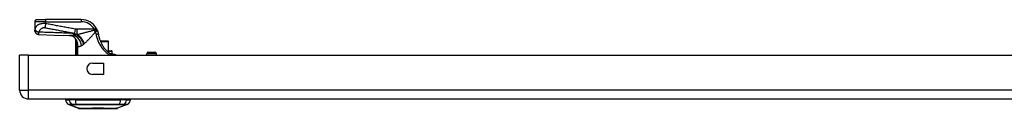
# Model space of a CAD drawing. Header units: inches. Extents: x 5 to 143, y 9 to 75.
# Tile 1 of 84: x 4.72 to 22.63, y 9.03 to 10.65. Entities that reach past the tile are written whole.
import ezdxf

# ---------------------------------------------------------------- set-up
doc = ezdxf.new("R2010")
doc.units = ezdxf.units.IN
doc.header["$MEASUREMENT"] = 0
doc.layers.add('Visible Edges(ANSI)', color=7, linetype='Continuous', lineweight=25)
doc.layers.add('Visible Tangent Edges(ANSI)', color=7, linetype='Continuous', lineweight=25)

msp = doc.modelspace()

# ---------------------------------------------------------------- linework, layer by layer
at = {"layer": 'Visible Edges(ANSI)'}
for p, q in [((4.995, 10.607), (4.995, 10.455)), ((5.034, 10.647), (5.192, 10.647)), ((5.841, 10.647), (5.192, 10.647)), ((4.995, 10.455), (4.995, 10.454)), ((5.737, 10.29), (5.737, 10.002)), ((5.755, 10.267), (5.755, 10.267)), ((6.327, 10.257), (6.187, 10.257)), ((6.327, 10.257), (6.329, 10.257)), ((6.337, 10.08), (6.337, 10.249)), ((6.304, 10.08), (6.389, 10.08)), ((6.4, 10.032), (6.4, 10.068)), ((7.064, 10.057), (7.179, 10.057)), ((4.72, 9.363), (4.72, 10.002)), ((4.881, 10.002), (4.72, 10.002)), ((4.881, 10.002), (34.477, 10.002)), ((6.045, 9.853), (6.248, 9.853)), ((6.248, 9.853), (6.248, 9.65)), ((6.415, 10.021), (6.384, 10.021)), ((6.418, 10.021), (6.415, 10.021)), ((7.033, 10.002), (7.033, 10.026)), ((7.21, 10.002), (7.21, 10.026)), ((6.248, 9.65), (6.045, 9.65)), ((4.881, 9.202), (34.477, 9.202)), ((5.554, 9.186), (5.622, 9.186)), ((5.733, 9.186), (5.622, 9.186)), ((5.733, 9.186), (6.556, 9.186)), ((6.667, 9.186), (6.556, 9.186)), ((6.667, 9.186), (6.735, 9.186)), ((5.788, 9.032), (5.614, 9.099)), ((6.675, 9.099), (6.501, 9.032))]:
    msp.add_line(p, q, dxfattribs=at)
at = {"layer": 'Visible Edges(ANSI)', "flags": 128}
for points in [[(5.072, 10.375), (5.057, 10.377), (5.042, 10.381), (5.029, 10.389), (5.017, 10.399), (5.008, 10.411), (5.001, 10.424), (4.996, 10.439), (4.995, 10.454)], [(6.127, 10.463), (6.126, 10.464), (6.126, 10.466), (6.125, 10.467), (6.125, 10.468), (6.124, 10.469), (6.124, 10.47), (6.123, 10.472), (6.122, 10.473), (6.122, 10.474), (6.121, 10.475), (6.121, 10.477), (6.12, 10.478), (6.119, 10.479), (6.119, 10.48), (6.118, 10.481), (6.117, 10.483), (6.117, 10.484), (6.116, 10.485), (6.115, 10.486), (6.115, 10.487), (6.114, 10.489), (6.113, 10.49), (6.113, 10.491), (6.112, 10.492)], [(6.127, 10.463), (6.128, 10.46), (6.13, 10.457), (6.131, 10.454), (6.133, 10.45), (6.134, 10.447), (6.135, 10.444), (6.136, 10.44), (6.138, 10.437), (6.139, 10.434), (6.14, 10.43), (6.141, 10.427), (6.142, 10.423), (6.143, 10.42), (6.144, 10.417), (6.145, 10.413), (6.146, 10.41), (6.147, 10.406), (6.148, 10.403), (6.148, 10.399), (6.149, 10.396), (6.15, 10.393), (6.151, 10.389), (6.151, 10.386), (6.152, 10.382)], [(5.072, 10.375), (5.35, 10.366), (5.628, 10.356)], [(5.732, 10.304), (5.721, 10.316), (5.707, 10.328), (5.692, 10.337), (5.676, 10.345), (5.662, 10.35), (5.649, 10.353), (5.637, 10.355), (5.628, 10.356)], [(5.737, 10.29), (5.737, 10.29), (5.737, 10.29), (5.738, 10.29), (5.738, 10.289), (5.738, 10.289), (5.739, 10.289), (5.739, 10.288), (5.739, 10.288), (5.74, 10.287), (5.741, 10.286), (5.741, 10.285), (5.742, 10.284), (5.743, 10.283), (5.744, 10.282), (5.744, 10.281), (5.745, 10.28), (5.746, 10.279), (5.747, 10.277), (5.748, 10.276), (5.75, 10.274), (5.751, 10.273), (5.752, 10.271), (5.753, 10.269), (5.755, 10.267)], [(5.755, 10.267), (5.755, 10.266), (5.756, 10.266), (5.756, 10.266), (5.756, 10.266), (5.756, 10.265), (5.756, 10.265), (5.756, 10.265), (5.757, 10.265), (5.757, 10.264), (5.757, 10.264), (5.757, 10.264), (5.758, 10.263), (5.758, 10.263), (5.758, 10.262), (5.758, 10.262), (5.758, 10.262), (5.759, 10.261), (5.759, 10.261), (5.759, 10.261), (5.759, 10.26), (5.759, 10.26), (5.759, 10.259), (5.76, 10.259), (5.76, 10.259)], [(6.152, 10.382), (6.154, 10.367), (6.157, 10.353), (6.161, 10.338), (6.165, 10.323), (6.169, 10.309), (6.173, 10.294), (6.178, 10.28), (6.184, 10.266), (6.189, 10.252), (6.195, 10.238), (6.202, 10.225), (6.209, 10.211), (6.216, 10.198), (6.223, 10.185), (6.231, 10.172), (6.239, 10.16), (6.248, 10.147), (6.257, 10.135), (6.266, 10.123), (6.275, 10.112), (6.285, 10.1), (6.295, 10.089), (6.305, 10.079), (6.315, 10.069)], [(6.36, 10.029), (6.358, 10.031), (6.356, 10.032), (6.354, 10.034), (6.352, 10.035), (6.35, 10.037), (6.349, 10.038), (6.347, 10.04), (6.345, 10.042), (6.343, 10.043), (6.341, 10.045), (6.339, 10.046), (6.337, 10.048), (6.335, 10.05), (6.333, 10.051), (6.332, 10.053), (6.33, 10.055), (6.328, 10.056), (6.326, 10.058), (6.324, 10.06), (6.322, 10.062), (6.32, 10.063), (6.318, 10.065), (6.317, 10.067), (6.315, 10.069)], [(6.384, 10.021), (6.384, 10.021), (6.383, 10.021), (6.382, 10.021), (6.381, 10.021), (6.38, 10.021), (6.379, 10.021), (6.379, 10.021), (6.378, 10.021), (6.377, 10.022), (6.375, 10.022), (6.374, 10.022), (6.373, 10.022), (6.372, 10.023), (6.371, 10.023), (6.37, 10.023), (6.369, 10.024), (6.368, 10.024), (6.366, 10.025), (6.365, 10.026), (6.364, 10.026), (6.363, 10.027), (6.362, 10.028), (6.361, 10.028), (6.36, 10.029)], [(6.415, 10.021), (6.426, 10.02), (6.435, 10.019), (6.444, 10.016), (6.451, 10.014), (6.458, 10.011), (6.463, 10.009), (6.468, 10.006), (6.474, 10.002)], [(6.418, 10.021), (6.428, 10.02), (6.437, 10.019), (6.446, 10.016), (6.453, 10.014), (6.46, 10.01), (6.466, 10.007), (6.471, 10.005), (6.475, 10.002)], [(5.789, 9.031), (5.79, 9.031), (5.791, 9.031), (5.793, 9.031), (5.796, 9.031), (5.8, 9.031), (5.805, 9.031), (5.81, 9.031), (5.816, 9.031), (5.823, 9.031), (5.831, 9.031), (5.84, 9.031), (5.849, 9.031), (5.859, 9.031), (5.87, 9.031), (5.881, 9.031), (5.893, 9.031), (5.906, 9.031), (5.919, 9.031), (5.933, 9.031), (5.947, 9.031), (5.962, 9.031), (5.977, 9.031), (5.993, 9.031), (6.009, 9.031), (6.025, 9.031), (6.042, 9.031), (6.058, 9.031), (6.075, 9.031), (6.093, 9.031), (6.11, 9.031), (6.127, 9.031), (6.145, 9.031), (6.162, 9.031), (6.18, 9.031), (6.197, 9.031), (6.214, 9.031), (6.231, 9.031), (6.248, 9.031), (6.265, 9.031), (6.281, 9.031), (6.297, 9.031), (6.312, 9.031), (6.328, 9.031), (6.342, 9.031), (6.357, 9.031), (6.37, 9.031), (6.383, 9.031), (6.396, 9.031), (6.408, 9.031), (6.419, 9.031), (6.43, 9.031), (6.44, 9.031), (6.449, 9.031), (6.458, 9.031), (6.466, 9.031), (6.473, 9.031), (6.479, 9.031), (6.484, 9.031), (6.489, 9.031), (6.493, 9.031), (6.496, 9.031), (6.498, 9.031), (6.499, 9.031), (6.5, 9.031)]]:
    msp.add_lwpolyline(points, dxfattribs=at)
at = {"layer": 'Visible Edges(ANSI)'}
for centre, radius, start, end in [((5.034, 10.607), 0.0394, 90, 180), ((5.841, 10.332), 0.315, 30.5805, 90), ((5.564, 10.197), 0.197, 28.1462, 37.2505), ((6.329, 10.249), 0.00787, 0, 90), ((6.389, 10.068), 0.0118, 0, 90), ((6.389, 10.032), 0.0118, 283.2615, 0), ((7.064, 10.026), 0.0315, 90, 180), ((7.179, 10.026), 0.0315, 0, 90), ((6.045, 9.752), 0.102, 90, 270), ((4.881, 9.363), 0.161, 180, 270), ((5.671, 9.202), 0.118, 187.9413, 240.2709), ((5.613, 9.178), 0.0394, 143.1301, 168.463), ((6.618, 9.202), 0.118, 299.7291, 352.0587), ((6.676, 9.178), 0.0394, 11.537, 36.8699), ((5.617, 9.108), 0.00984, 240.2709, 248.7495), ((5.789, 9.036), 0.00492, 248.7495, 269.7912), ((6.5, 9.036), 0.00492, 270.2088, 291.2505), ((6.672, 9.108), 0.00984, 291.2505, 299.7291)]:
    msp.add_arc(centre, radius, start, end, dxfattribs=at)
at = {"layer": 'Visible Tangent Edges(ANSI)'}
for p, q in [((5.192, 10.607), (4.995, 10.607)), ((5.192, 10.647), (5.192, 10.607)), ((5.192, 10.575), (5.192, 10.607)), ((5.192, 10.607), (5.841, 10.607)), ((5.841, 10.647), (5.841, 10.607)), ((5.729, 10.474), (5.715, 10.4)), ((6.078, 10.472), (5.758, 10.472)), ((5.758, 10.472), (5.758, 10.374)), ((6.078, 10.472), (6.112, 10.492)), ((5.75, 10.372), (5.75, 10.369)), ((5.762, 10.372), (5.75, 10.372)), ((5.758, 10.374), (5.768, 10.374)), ((5.767, 10.242), (5.762, 10.24)), ((6.191, 10.249), (6.331, 10.249)), ((6.337, 10.249), (6.331, 10.249)), ((6.331, 10.249), (6.331, 10.08)), ((5.751, 10.189), (5.77, 10.189)), ((5.751, 10.189), (5.751, 10.002)), ((5.77, 10.002), (5.77, 10.189)), ((5.78, 10.167), (5.771, 10.167)), ((5.771, 10.167), (5.771, 10.002)), ((5.78, 10.002), (5.78, 10.167)), ((6.4, 10.068), (6.316, 10.068)), ((6.356, 10.032), (6.4, 10.032)), ((4.881, 9.363), (4.881, 10.002)), ((7.21, 10.026), (7.033, 10.026)), ((4.72, 9.363), (4.881, 9.363)), ((34.477, 9.363), (4.881, 9.363)), ((4.881, 9.202), (4.881, 9.363)), ((5.614, 9.099), (5.788, 9.032)), ((5.679, 9.099), (5.679, 9.099)), ((5.752, 9.099), (5.753, 9.099)), ((6.536, 9.099), (6.537, 9.099)), ((6.61, 9.099), (6.61, 9.099))]:
    msp.add_line(p, q, dxfattribs=at)
at = {"layer": 'Visible Tangent Edges(ANSI)', "flags": 128}
for points in [[(5.192, 10.575), (5.174, 10.576), (5.156, 10.576), (5.139, 10.575), (5.122, 10.573), (5.107, 10.57), (5.094, 10.567), (5.082, 10.564), (5.071, 10.56), (5.061, 10.555), (5.052, 10.551), (5.045, 10.546), (5.038, 10.541), (5.032, 10.535), (5.027, 10.53), (5.022, 10.524), (5.018, 10.519), (5.014, 10.513), (5.011, 10.507), (5.008, 10.501), (5.006, 10.495), (5.003, 10.489), (5.001, 10.483), (5, 10.477), (4.998, 10.471)], [(5.192, 10.575), (5.191, 10.572), (5.191, 10.568), (5.19, 10.565), (5.189, 10.562), (5.189, 10.558), (5.188, 10.555), (5.188, 10.552), (5.187, 10.548), (5.186, 10.545), (5.186, 10.542), (5.185, 10.538), (5.185, 10.535), (5.184, 10.532), (5.183, 10.529), (5.183, 10.526), (5.182, 10.523), (5.182, 10.52), (5.181, 10.517), (5.181, 10.514), (5.18, 10.511), (5.179, 10.508), (5.179, 10.506), (5.178, 10.503), (5.178, 10.5)], [(5.729, 10.474), (5.707, 10.479), (5.684, 10.483), (5.662, 10.487), (5.64, 10.491), (5.617, 10.495), (5.595, 10.5), (5.572, 10.504), (5.55, 10.508), (5.528, 10.512), (5.505, 10.516), (5.483, 10.521), (5.46, 10.525), (5.438, 10.529), (5.416, 10.533), (5.393, 10.537), (5.371, 10.541), (5.349, 10.546), (5.326, 10.55), (5.304, 10.554), (5.281, 10.558), (5.259, 10.562), (5.237, 10.567), (5.214, 10.571), (5.192, 10.575)], [(4.998, 10.471), (4.998, 10.47), (4.998, 10.469), (4.998, 10.468), (4.998, 10.467), (4.997, 10.467), (4.997, 10.466), (4.997, 10.465), (4.997, 10.464), (4.997, 10.464), (4.996, 10.463), (4.996, 10.462), (4.996, 10.462), (4.996, 10.461), (4.996, 10.46), (4.996, 10.46), (4.995, 10.459), (4.995, 10.458), (4.995, 10.458), (4.995, 10.457), (4.995, 10.457), (4.995, 10.456), (4.995, 10.456), (4.995, 10.456), (4.995, 10.455)], [(4.995, 10.455), (4.995, 10.451), (4.995, 10.446), (4.996, 10.442), (4.997, 10.437), (4.999, 10.432), (5, 10.428), (5.002, 10.423), (5.005, 10.418), (5.007, 10.414), (5.01, 10.41), (5.013, 10.405), (5.017, 10.402), (5.021, 10.398), (5.025, 10.394), (5.029, 10.391), (5.033, 10.388), (5.038, 10.386), (5.043, 10.384), (5.047, 10.382), (5.052, 10.38), (5.057, 10.379), (5.062, 10.378), (5.066, 10.377), (5.071, 10.377)], [(4.998, 10.471), (4.999, 10.468), (5, 10.466), (5.001, 10.463), (5.003, 10.461), (5.004, 10.458), (5.006, 10.456), (5.009, 10.453), (5.011, 10.451), (5.014, 10.448), (5.017, 10.445), (5.02, 10.443), (5.023, 10.44), (5.026, 10.438), (5.03, 10.436), (5.034, 10.433), (5.038, 10.431), (5.042, 10.429), (5.046, 10.427), (5.05, 10.425), (5.054, 10.424), (5.058, 10.422), (5.062, 10.421), (5.066, 10.419), (5.07, 10.418)], [(5.07, 10.418), (5.072, 10.423), (5.075, 10.429), (5.077, 10.434), (5.08, 10.439), (5.082, 10.444), (5.085, 10.449), (5.088, 10.453), (5.092, 10.458), (5.095, 10.462), (5.099, 10.467), (5.103, 10.471), (5.107, 10.475), (5.111, 10.479), (5.116, 10.483), (5.12, 10.487), (5.126, 10.49), (5.131, 10.493), (5.137, 10.496), (5.143, 10.498), (5.149, 10.5), (5.156, 10.501), (5.163, 10.502), (5.171, 10.501), (5.178, 10.5)], [(5.698, 10.396), (5.672, 10.397), (5.645, 10.398), (5.619, 10.399), (5.593, 10.4), (5.567, 10.401), (5.541, 10.402), (5.515, 10.403), (5.489, 10.404), (5.462, 10.405), (5.436, 10.406), (5.41, 10.407), (5.384, 10.408), (5.358, 10.409), (5.332, 10.41), (5.306, 10.411), (5.279, 10.412), (5.253, 10.412), (5.227, 10.413), (5.201, 10.414), (5.175, 10.415), (5.149, 10.416), (5.123, 10.417), (5.097, 10.417), (5.07, 10.418)], [(5.071, 10.377), (5.071, 10.377), (5.07, 10.378), (5.07, 10.379), (5.07, 10.38), (5.07, 10.381), (5.07, 10.382), (5.07, 10.384), (5.07, 10.385), (5.07, 10.387), (5.07, 10.388), (5.07, 10.39), (5.07, 10.392), (5.07, 10.394), (5.07, 10.396), (5.07, 10.398), (5.07, 10.4), (5.07, 10.402), (5.07, 10.404), (5.07, 10.406), (5.07, 10.408), (5.07, 10.411), (5.07, 10.413), (5.07, 10.415), (5.07, 10.418)], [(5.178, 10.5), (5.2, 10.496), (5.223, 10.492), (5.245, 10.488), (5.267, 10.484), (5.29, 10.479), (5.312, 10.475), (5.335, 10.471), (5.357, 10.467), (5.379, 10.463), (5.402, 10.459), (5.424, 10.454), (5.447, 10.45), (5.469, 10.446), (5.491, 10.442), (5.514, 10.438), (5.536, 10.433), (5.559, 10.429), (5.581, 10.425), (5.603, 10.421), (5.626, 10.417), (5.648, 10.412), (5.67, 10.408), (5.693, 10.404), (5.715, 10.4)], [(5.75, 10.372), (5.748, 10.372), (5.746, 10.373), (5.743, 10.374), (5.741, 10.375), (5.739, 10.376), (5.736, 10.377), (5.734, 10.378), (5.732, 10.379), (5.73, 10.38), (5.727, 10.381), (5.725, 10.382), (5.723, 10.383), (5.721, 10.384), (5.719, 10.385), (5.717, 10.387), (5.714, 10.388), (5.712, 10.389), (5.71, 10.39), (5.708, 10.391), (5.706, 10.392), (5.704, 10.393), (5.702, 10.394), (5.7, 10.395), (5.698, 10.396)], [(5.715, 10.4), (5.717, 10.398), (5.719, 10.397), (5.721, 10.396), (5.723, 10.394), (5.724, 10.393), (5.726, 10.392), (5.728, 10.39), (5.73, 10.389), (5.732, 10.388), (5.733, 10.387), (5.735, 10.386), (5.737, 10.385), (5.739, 10.384), (5.741, 10.383), (5.742, 10.382), (5.744, 10.381), (5.746, 10.38), (5.748, 10.379), (5.749, 10.378), (5.751, 10.377), (5.753, 10.376), (5.755, 10.376), (5.757, 10.375), (5.758, 10.374)], [(5.758, 10.472), (5.757, 10.472), (5.756, 10.472), (5.755, 10.472), (5.754, 10.472), (5.752, 10.472), (5.751, 10.472), (5.75, 10.472), (5.749, 10.472), (5.747, 10.472), (5.746, 10.472), (5.745, 10.472), (5.744, 10.473), (5.743, 10.473), (5.741, 10.473), (5.74, 10.473), (5.739, 10.473), (5.738, 10.473), (5.737, 10.473), (5.735, 10.473), (5.734, 10.474), (5.733, 10.474), (5.732, 10.474), (5.731, 10.474), (5.729, 10.474)], [(6.073, 10.452), (6.06, 10.449), (6.046, 10.445), (6.033, 10.441), (6.02, 10.438), (6.007, 10.434), (5.993, 10.431), (5.98, 10.427), (5.967, 10.424), (5.954, 10.42), (5.941, 10.417), (5.928, 10.413), (5.915, 10.41), (5.902, 10.406), (5.889, 10.403), (5.877, 10.4), (5.864, 10.397), (5.852, 10.394), (5.839, 10.391), (5.827, 10.388), (5.815, 10.385), (5.803, 10.382), (5.791, 10.379), (5.779, 10.377), (5.768, 10.374)], [(5.895, 10.211), (5.903, 10.218), (5.911, 10.225), (5.919, 10.232), (5.927, 10.239), (5.935, 10.247), (5.943, 10.255), (5.951, 10.263), (5.959, 10.271), (5.968, 10.28), (5.976, 10.288), (5.984, 10.297), (5.993, 10.306), (6.001, 10.315), (6.01, 10.324), (6.019, 10.333), (6.027, 10.343), (6.036, 10.352), (6.045, 10.362), (6.053, 10.371), (6.062, 10.381), (6.071, 10.39), (6.08, 10.4), (6.088, 10.41), (6.097, 10.419)], [(6.084, 10.455), (6.084, 10.455), (6.083, 10.455), (6.083, 10.455), (6.082, 10.454), (6.082, 10.454), (6.081, 10.454), (6.081, 10.454), (6.08, 10.454), (6.08, 10.454), (6.08, 10.454), (6.079, 10.454), (6.079, 10.454), (6.078, 10.454), (6.078, 10.453), (6.077, 10.453), (6.077, 10.453), (6.076, 10.453), (6.076, 10.453), (6.075, 10.453), (6.075, 10.453), (6.074, 10.453), (6.074, 10.453), (6.073, 10.452), (6.073, 10.452)], [(6.078, 10.472), (6.078, 10.471), (6.079, 10.471), (6.079, 10.47), (6.079, 10.469), (6.079, 10.468), (6.08, 10.468), (6.08, 10.467), (6.08, 10.466), (6.081, 10.466), (6.081, 10.465), (6.081, 10.464), (6.081, 10.463), (6.082, 10.463), (6.082, 10.462), (6.082, 10.461), (6.082, 10.461), (6.083, 10.46), (6.083, 10.459), (6.083, 10.458), (6.083, 10.458), (6.084, 10.457), (6.084, 10.456), (6.084, 10.456), (6.084, 10.455)], [(6.127, 10.463), (6.127, 10.464), (6.126, 10.465), (6.125, 10.465), (6.124, 10.465), (6.124, 10.465), (6.122, 10.465), (6.121, 10.465), (6.12, 10.465), (6.118, 10.465), (6.117, 10.465), (6.115, 10.464), (6.113, 10.464), (6.111, 10.463), (6.109, 10.462), (6.107, 10.462), (6.105, 10.461), (6.102, 10.46), (6.1, 10.46), (6.097, 10.459), (6.095, 10.458), (6.092, 10.457), (6.09, 10.456), (6.087, 10.456), (6.084, 10.455)], [(6.097, 10.419), (6.097, 10.42), (6.097, 10.42), (6.097, 10.42), (6.097, 10.42), (6.097, 10.42), (6.097, 10.42), (6.098, 10.421), (6.098, 10.421), (6.098, 10.421), (6.098, 10.421), (6.098, 10.421), (6.098, 10.421), (6.098, 10.421), (6.098, 10.422), (6.098, 10.422), (6.098, 10.422), (6.098, 10.422), (6.098, 10.422), (6.098, 10.422), (6.098, 10.422), (6.098, 10.422), (6.098, 10.422), (6.098, 10.422), (6.099, 10.422)], [(6.097, 10.419), (6.098, 10.418), (6.099, 10.416), (6.099, 10.414), (6.1, 10.412), (6.1, 10.411), (6.101, 10.409), (6.102, 10.407), (6.102, 10.405), (6.103, 10.403), (6.103, 10.402), (6.104, 10.4), (6.104, 10.398), (6.105, 10.396), (6.105, 10.394), (6.106, 10.392), (6.106, 10.391), (6.107, 10.389), (6.107, 10.387), (6.107, 10.385), (6.108, 10.383), (6.108, 10.381), (6.109, 10.38), (6.109, 10.378), (6.109, 10.376)], [(6.099, 10.422), (6.101, 10.424), (6.103, 10.426), (6.105, 10.428), (6.107, 10.43), (6.109, 10.432), (6.111, 10.434), (6.113, 10.436), (6.115, 10.437), (6.117, 10.439), (6.119, 10.441), (6.12, 10.443), (6.122, 10.444), (6.123, 10.446), (6.124, 10.448), (6.125, 10.45), (6.126, 10.451), (6.127, 10.453), (6.128, 10.454), (6.128, 10.456), (6.128, 10.457), (6.128, 10.459), (6.128, 10.46), (6.128, 10.462), (6.127, 10.463)], [(5.072, 10.375), (5.072, 10.375), (5.072, 10.375), (5.072, 10.375), (5.072, 10.375), (5.072, 10.375), (5.072, 10.375), (5.072, 10.375), (5.072, 10.375), (5.072, 10.375), (5.072, 10.375), (5.071, 10.375), (5.071, 10.375), (5.071, 10.375), (5.071, 10.375), (5.071, 10.376), (5.071, 10.376), (5.071, 10.376), (5.071, 10.376), (5.071, 10.376), (5.071, 10.376), (5.071, 10.376), (5.071, 10.376), (5.071, 10.376), (5.071, 10.377)], [(5.703, 10.359), (5.699, 10.359), (5.696, 10.358), (5.692, 10.358), (5.689, 10.358), (5.686, 10.358), (5.682, 10.357), (5.679, 10.357), (5.676, 10.357), (5.672, 10.357), (5.669, 10.357), (5.666, 10.356), (5.663, 10.356), (5.66, 10.356), (5.657, 10.356), (5.654, 10.356), (5.651, 10.356), (5.648, 10.356), (5.645, 10.356), (5.642, 10.356), (5.639, 10.356), (5.636, 10.356), (5.634, 10.356), (5.631, 10.356), (5.628, 10.356)], [(5.75, 10.369), (5.748, 10.368), (5.747, 10.368), (5.745, 10.367), (5.743, 10.367), (5.741, 10.366), (5.739, 10.366), (5.737, 10.365), (5.735, 10.365), (5.733, 10.364), (5.731, 10.364), (5.729, 10.364), (5.727, 10.363), (5.725, 10.363), (5.723, 10.362), (5.721, 10.362), (5.719, 10.362), (5.717, 10.361), (5.715, 10.361), (5.713, 10.361), (5.711, 10.36), (5.709, 10.36), (5.707, 10.36), (5.705, 10.359), (5.703, 10.359)], [(5.762, 10.372), (5.761, 10.371), (5.761, 10.371), (5.76, 10.371), (5.76, 10.371), (5.759, 10.371), (5.759, 10.371), (5.758, 10.371), (5.758, 10.371), (5.757, 10.371), (5.757, 10.37), (5.756, 10.37), (5.756, 10.37), (5.755, 10.37), (5.755, 10.37), (5.754, 10.37), (5.754, 10.37), (5.754, 10.37), (5.753, 10.37), (5.753, 10.37), (5.752, 10.369), (5.752, 10.369), (5.751, 10.369), (5.751, 10.369), (5.75, 10.369)], [(5.755, 10.267), (5.755, 10.266), (5.755, 10.265), (5.754, 10.265), (5.754, 10.264), (5.754, 10.263), (5.754, 10.262), (5.754, 10.261), (5.753, 10.26), (5.753, 10.259), (5.753, 10.258), (5.753, 10.257), (5.753, 10.256), (5.753, 10.255), (5.752, 10.254), (5.752, 10.253), (5.752, 10.252), (5.752, 10.251), (5.752, 10.25), (5.752, 10.249), (5.752, 10.248), (5.752, 10.247), (5.752, 10.246), (5.752, 10.244), (5.751, 10.243)], [(5.751, 10.243), (5.751, 10.241), (5.751, 10.239), (5.751, 10.237), (5.751, 10.234), (5.751, 10.232), (5.751, 10.23), (5.751, 10.228), (5.751, 10.225), (5.751, 10.223), (5.751, 10.221), (5.751, 10.219), (5.751, 10.216), (5.751, 10.214), (5.751, 10.212), (5.751, 10.21), (5.751, 10.207), (5.751, 10.205), (5.751, 10.203), (5.751, 10.201), (5.751, 10.198), (5.751, 10.196), (5.751, 10.194), (5.751, 10.192), (5.751, 10.189)], [(5.762, 10.24), (5.762, 10.242), (5.761, 10.243), (5.761, 10.244), (5.761, 10.246), (5.76, 10.247), (5.76, 10.248), (5.76, 10.25), (5.76, 10.251), (5.759, 10.252), (5.759, 10.253), (5.759, 10.254), (5.759, 10.255), (5.759, 10.256), (5.759, 10.257), (5.758, 10.258), (5.758, 10.259), (5.758, 10.259), (5.758, 10.26), (5.759, 10.26), (5.759, 10.26), (5.759, 10.26), (5.759, 10.26), (5.76, 10.259), (5.76, 10.259)], [(5.767, 10.242), (5.766, 10.243), (5.766, 10.243), (5.766, 10.244), (5.766, 10.245), (5.765, 10.246), (5.765, 10.246), (5.765, 10.247), (5.765, 10.248), (5.764, 10.248), (5.764, 10.249), (5.764, 10.25), (5.763, 10.25), (5.763, 10.251), (5.763, 10.252), (5.763, 10.253), (5.762, 10.253), (5.762, 10.254), (5.762, 10.255), (5.761, 10.255), (5.761, 10.256), (5.761, 10.257), (5.76, 10.257), (5.76, 10.258), (5.76, 10.259)], [(5.768, 10.374), (5.767, 10.374), (5.767, 10.374), (5.767, 10.374), (5.767, 10.374), (5.766, 10.374), (5.766, 10.373), (5.766, 10.373), (5.766, 10.373), (5.765, 10.373), (5.765, 10.373), (5.765, 10.373), (5.765, 10.373), (5.764, 10.373), (5.764, 10.373), (5.764, 10.372), (5.764, 10.372), (5.763, 10.372), (5.763, 10.372), (5.763, 10.372), (5.763, 10.372), (5.762, 10.372), (5.762, 10.372), (5.762, 10.372), (5.762, 10.372)], [(5.77, 10.189), (5.769, 10.192), (5.769, 10.194), (5.769, 10.196), (5.769, 10.198), (5.768, 10.2), (5.768, 10.203), (5.768, 10.205), (5.768, 10.207), (5.767, 10.209), (5.767, 10.211), (5.767, 10.213), (5.766, 10.216), (5.766, 10.218), (5.766, 10.22), (5.765, 10.222), (5.765, 10.224), (5.765, 10.226), (5.764, 10.228), (5.764, 10.23), (5.763, 10.232), (5.763, 10.234), (5.763, 10.236), (5.762, 10.238), (5.762, 10.24)], [(5.78, 10.167), (5.78, 10.17), (5.78, 10.173), (5.78, 10.176), (5.78, 10.18), (5.78, 10.183), (5.779, 10.186), (5.779, 10.189), (5.779, 10.192), (5.778, 10.196), (5.778, 10.199), (5.777, 10.202), (5.777, 10.205), (5.776, 10.208), (5.775, 10.211), (5.775, 10.214), (5.774, 10.218), (5.773, 10.221), (5.772, 10.224), (5.772, 10.227), (5.771, 10.23), (5.77, 10.233), (5.769, 10.236), (5.768, 10.239), (5.767, 10.242)], [(5.891, 10.207), (5.892, 10.208), (5.892, 10.208), (5.892, 10.208), (5.892, 10.208), (5.892, 10.208), (5.892, 10.208), (5.893, 10.208), (5.893, 10.209), (5.893, 10.209), (5.893, 10.209), (5.893, 10.209), (5.893, 10.209), (5.894, 10.209), (5.894, 10.209), (5.894, 10.21), (5.894, 10.21), (5.894, 10.21), (5.894, 10.21), (5.894, 10.21), (5.895, 10.21), (5.895, 10.21), (5.895, 10.211), (5.895, 10.211), (5.895, 10.211)], [(6.152, 10.382), (6.152, 10.382), (6.151, 10.382), (6.151, 10.382), (6.15, 10.382), (6.15, 10.382), (6.149, 10.382), (6.148, 10.382), (6.146, 10.382), (6.145, 10.381), (6.143, 10.381), (6.141, 10.381), (6.139, 10.38), (6.137, 10.38), (6.135, 10.38), (6.132, 10.379), (6.13, 10.379), (6.127, 10.379), (6.124, 10.378), (6.122, 10.378), (6.119, 10.377), (6.117, 10.377), (6.114, 10.377), (6.112, 10.376), (6.109, 10.376)], [(6.109, 10.376), (6.113, 10.357), (6.117, 10.339), (6.122, 10.321), (6.128, 10.303), (6.134, 10.285), (6.141, 10.267), (6.148, 10.249), (6.156, 10.232), (6.165, 10.215), (6.174, 10.198), (6.184, 10.182), (6.194, 10.165), (6.205, 10.149), (6.216, 10.134), (6.228, 10.119), (6.241, 10.104), (6.254, 10.089), (6.267, 10.075), (6.281, 10.062), (6.295, 10.049), (6.309, 10.036), (6.323, 10.024), (6.338, 10.013), (6.352, 10.002)], [(5.77, 10.189), (5.77, 10.188), (5.77, 10.187), (5.77, 10.186), (5.77, 10.186), (5.77, 10.185), (5.77, 10.184), (5.77, 10.183), (5.77, 10.182), (5.77, 10.181), (5.77, 10.18), (5.77, 10.179), (5.771, 10.178), (5.771, 10.177), (5.771, 10.176), (5.771, 10.175), (5.771, 10.174), (5.771, 10.173), (5.771, 10.172), (5.771, 10.172), (5.771, 10.171), (5.771, 10.17), (5.771, 10.169), (5.771, 10.168), (5.771, 10.167)], [(5.78, 10.167), (5.782, 10.165), (5.784, 10.164), (5.786, 10.163), (5.788, 10.162), (5.79, 10.161), (5.792, 10.16), (5.794, 10.16), (5.797, 10.159), (5.799, 10.159), (5.801, 10.159), (5.804, 10.159), (5.806, 10.16), (5.809, 10.16), (5.812, 10.161), (5.815, 10.161), (5.818, 10.162), (5.82, 10.163), (5.823, 10.164), (5.826, 10.165), (5.83, 10.167), (5.833, 10.168), (5.836, 10.169), (5.839, 10.171), (5.843, 10.173)], [(5.843, 10.173), (5.844, 10.174), (5.846, 10.174), (5.847, 10.175), (5.849, 10.176), (5.851, 10.177), (5.852, 10.178), (5.854, 10.179), (5.856, 10.18), (5.857, 10.181), (5.859, 10.182), (5.861, 10.183), (5.863, 10.185), (5.864, 10.186), (5.866, 10.187), (5.868, 10.188), (5.87, 10.19), (5.871, 10.191), (5.873, 10.192), (5.875, 10.194), (5.877, 10.195), (5.878, 10.196), (5.88, 10.198), (5.882, 10.199), (5.884, 10.201)], [(5.884, 10.201), (5.884, 10.201), (5.884, 10.201), (5.885, 10.202), (5.885, 10.202), (5.885, 10.202), (5.886, 10.202), (5.886, 10.203), (5.886, 10.203), (5.887, 10.203), (5.887, 10.204), (5.887, 10.204), (5.888, 10.204), (5.888, 10.204), (5.888, 10.205), (5.889, 10.205), (5.889, 10.205), (5.889, 10.205), (5.89, 10.206), (5.89, 10.206), (5.89, 10.206), (5.89, 10.207), (5.891, 10.207), (5.891, 10.207), (5.891, 10.207)], [(6.36, 10.029), (6.36, 10.029), (6.361, 10.028), (6.362, 10.027), (6.362, 10.027), (6.362, 10.026), (6.363, 10.025), (6.363, 10.024), (6.363, 10.023), (6.364, 10.022), (6.364, 10.021), (6.364, 10.02), (6.364, 10.019), (6.364, 10.017), (6.364, 10.016), (6.363, 10.015), (6.363, 10.013), (6.363, 10.012), (6.363, 10.011), (6.362, 10.009), (6.362, 10.008), (6.361, 10.006), (6.361, 10.005), (6.36, 10.003), (6.359, 10.002)], [(6.384, 10.021), (6.386, 10.021), (6.387, 10.021), (6.388, 10.021), (6.39, 10.02), (6.391, 10.02), (6.393, 10.02), (6.394, 10.019), (6.396, 10.019), (6.397, 10.018), (6.398, 10.018), (6.4, 10.017), (6.401, 10.016), (6.402, 10.015), (6.404, 10.014), (6.405, 10.013), (6.406, 10.012), (6.407, 10.011), (6.408, 10.01), (6.409, 10.009), (6.41, 10.008), (6.411, 10.006), (6.412, 10.005), (6.413, 10.003), (6.414, 10.002)], [(5.677, 9.1), (5.672, 9.1), (5.667, 9.1), (5.662, 9.1), (5.657, 9.1), (5.653, 9.1), (5.649, 9.1), (5.645, 9.1), (5.641, 9.1), (5.638, 9.1), (5.634, 9.1), (5.631, 9.1), (5.629, 9.1), (5.626, 9.1), (5.624, 9.1), (5.621, 9.1), (5.62, 9.1), (5.618, 9.1), (5.616, 9.1), (5.615, 9.1), (5.614, 9.1), (5.613, 9.1), (5.613, 9.1), (5.612, 9.1), (5.612, 9.1)], [(5.614, 9.099), (5.614, 9.099), (5.614, 9.099), (5.615, 9.099), (5.615, 9.099), (5.617, 9.099), (5.618, 9.099), (5.619, 9.099), (5.621, 9.099), (5.623, 9.099), (5.625, 9.099), (5.627, 9.099), (5.63, 9.099), (5.633, 9.099), (5.636, 9.099), (5.639, 9.099), (5.643, 9.099), (5.647, 9.099), (5.651, 9.099), (5.655, 9.099), (5.659, 9.099), (5.664, 9.099), (5.669, 9.099), (5.674, 9.099), (5.679, 9.099)], [(5.751, 9.1), (5.747, 9.1), (5.743, 9.1), (5.739, 9.1), (5.735, 9.1), (5.731, 9.1), (5.727, 9.1), (5.723, 9.1), (5.719, 9.1), (5.716, 9.1), (5.712, 9.1), (5.709, 9.1), (5.705, 9.1), (5.702, 9.1), (5.699, 9.1), (5.696, 9.1), (5.694, 9.1), (5.691, 9.1), (5.688, 9.1), (5.686, 9.1), (5.684, 9.1), (5.682, 9.1), (5.68, 9.1), (5.678, 9.1), (5.677, 9.1)], [(5.679, 9.099), (5.681, 9.099), (5.682, 9.099), (5.684, 9.099), (5.686, 9.099), (5.688, 9.099), (5.691, 9.099), (5.693, 9.099), (5.696, 9.099), (5.698, 9.099), (5.701, 9.099), (5.704, 9.099), (5.707, 9.099), (5.71, 9.099), (5.714, 9.099), (5.717, 9.099), (5.721, 9.099), (5.724, 9.099), (5.728, 9.099), (5.732, 9.099), (5.736, 9.099), (5.74, 9.099), (5.744, 9.099), (5.748, 9.099), (5.752, 9.099)], [(6.538, 9.1), (6.506, 9.1), (6.474, 9.1), (6.442, 9.1), (6.409, 9.1), (6.376, 9.1), (6.343, 9.1), (6.31, 9.1), (6.277, 9.1), (6.244, 9.1), (6.21, 9.1), (6.177, 9.1), (6.144, 9.1), (6.11, 9.1), (6.077, 9.1), (6.044, 9.1), (6.011, 9.1), (5.978, 9.1), (5.945, 9.1), (5.912, 9.1), (5.88, 9.1), (5.847, 9.1), (5.815, 9.1), (5.783, 9.1), (5.751, 9.1)], [(5.753, 9.099), (5.784, 9.099), (5.816, 9.099), (5.848, 9.099), (5.88, 9.099), (5.913, 9.099), (5.945, 9.099), (5.978, 9.099), (6.011, 9.099), (6.044, 9.099), (6.077, 9.099), (6.111, 9.099), (6.144, 9.099), (6.177, 9.099), (6.21, 9.099), (6.243, 9.099), (6.277, 9.099), (6.31, 9.099), (6.343, 9.099), (6.376, 9.099), (6.408, 9.099), (6.441, 9.099), (6.473, 9.099), (6.505, 9.099), (6.536, 9.099)], [(5.87, 9.031), (5.863, 9.031), (5.857, 9.031), (5.851, 9.031), (5.845, 9.031), (5.84, 9.031), (5.835, 9.031), (5.83, 9.031), (5.825, 9.031), (5.821, 9.031), (5.816, 9.031), (5.812, 9.031), (5.809, 9.031), (5.805, 9.032), (5.802, 9.032), (5.8, 9.032), (5.797, 9.032), (5.795, 9.032), (5.793, 9.032), (5.791, 9.032), (5.79, 9.032), (5.789, 9.032), (5.788, 9.032), (5.788, 9.032), (5.788, 9.032)], [(5.917, 9.031), (5.915, 9.031), (5.913, 9.031), (5.911, 9.031), (5.909, 9.031), (5.906, 9.031), (5.904, 9.031), (5.902, 9.031), (5.9, 9.031), (5.898, 9.031), (5.896, 9.031), (5.894, 9.031), (5.892, 9.031), (5.89, 9.031), (5.888, 9.031), (5.887, 9.031), (5.885, 9.031), (5.883, 9.031), (5.881, 9.031), (5.879, 9.031), (5.877, 9.031), (5.875, 9.031), (5.873, 9.031), (5.872, 9.031), (5.87, 9.031)], [(6.372, 9.031), (6.356, 9.031), (6.339, 9.031), (6.321, 9.031), (6.303, 9.031), (6.285, 9.031), (6.265, 9.031), (6.246, 9.032), (6.226, 9.032), (6.206, 9.032), (6.186, 9.032), (6.165, 9.032), (6.145, 9.032), (6.124, 9.032), (6.103, 9.032), (6.083, 9.032), (6.063, 9.032), (6.043, 9.032), (6.023, 9.031), (6.004, 9.031), (5.986, 9.031), (5.967, 9.031), (5.95, 9.031), (5.933, 9.031), (5.917, 9.031)], [(6.419, 9.031), (6.417, 9.031), (6.416, 9.031), (6.414, 9.031), (6.412, 9.031), (6.41, 9.031), (6.408, 9.031), (6.406, 9.031), (6.404, 9.031), (6.402, 9.031), (6.401, 9.031), (6.399, 9.031), (6.397, 9.031), (6.395, 9.031), (6.393, 9.031), (6.391, 9.031), (6.389, 9.031), (6.387, 9.031), (6.385, 9.031), (6.383, 9.031), (6.38, 9.031), (6.378, 9.031), (6.376, 9.031), (6.374, 9.031), (6.372, 9.031)], [(6.501, 9.032), (6.501, 9.032), (6.501, 9.032), (6.5, 9.032), (6.499, 9.032), (6.498, 9.032), (6.496, 9.032), (6.494, 9.032), (6.492, 9.032), (6.489, 9.032), (6.487, 9.032), (6.483, 9.032), (6.48, 9.031), (6.476, 9.031), (6.472, 9.031), (6.468, 9.031), (6.464, 9.031), (6.459, 9.031), (6.454, 9.031), (6.449, 9.031), (6.443, 9.031), (6.438, 9.031), (6.432, 9.031), (6.426, 9.031), (6.419, 9.031)], [(6.537, 9.099), (6.541, 9.099), (6.545, 9.099), (6.549, 9.099), (6.553, 9.099), (6.557, 9.099), (6.561, 9.099), (6.565, 9.099), (6.568, 9.099), (6.572, 9.099), (6.575, 9.099), (6.579, 9.099), (6.582, 9.099), (6.585, 9.099), (6.588, 9.099), (6.591, 9.099), (6.593, 9.099), (6.596, 9.099), (6.598, 9.099), (6.601, 9.099), (6.603, 9.099), (6.605, 9.099), (6.607, 9.099), (6.608, 9.099), (6.61, 9.099)], [(6.612, 9.1), (6.611, 9.1), (6.609, 9.1), (6.607, 9.1), (6.605, 9.1), (6.603, 9.1), (6.601, 9.1), (6.598, 9.1), (6.595, 9.1), (6.593, 9.1), (6.59, 9.1), (6.587, 9.1), (6.584, 9.1), (6.58, 9.1), (6.577, 9.1), (6.573, 9.1), (6.57, 9.1), (6.566, 9.1), (6.562, 9.1), (6.558, 9.1), (6.554, 9.1), (6.55, 9.1), (6.546, 9.1), (6.542, 9.1), (6.538, 9.1)], [(6.61, 9.099), (6.615, 9.099), (6.62, 9.099), (6.625, 9.099), (6.63, 9.099), (6.634, 9.099), (6.638, 9.099), (6.642, 9.099), (6.646, 9.099), (6.65, 9.099), (6.653, 9.099), (6.656, 9.099), (6.659, 9.099), (6.662, 9.099), (6.664, 9.099), (6.666, 9.099), (6.668, 9.099), (6.67, 9.099), (6.671, 9.099), (6.672, 9.099), (6.673, 9.099), (6.674, 9.099), (6.675, 9.099), (6.675, 9.099), (6.675, 9.099)], [(6.677, 9.1), (6.677, 9.1), (6.676, 9.1), (6.676, 9.1), (6.675, 9.1), (6.674, 9.1), (6.673, 9.1), (6.671, 9.1), (6.669, 9.1), (6.667, 9.1), (6.665, 9.1), (6.663, 9.1), (6.66, 9.1), (6.658, 9.1), (6.655, 9.1), (6.651, 9.1), (6.648, 9.1), (6.644, 9.1), (6.64, 9.1), (6.636, 9.1), (6.632, 9.1), (6.627, 9.1), (6.622, 9.1), (6.617, 9.1), (6.612, 9.1)]]:
    msp.add_lwpolyline(points, dxfattribs=at)
at = {"layer": 'Visible Tangent Edges(ANSI)'}
for centre, radius, start, end in [((5.841, 10.332), 0.276, 30.5805, 90), ((5.789, 9.036), 0.00492, 248.7495, 269.7912)]:
    msp.add_arc(centre, radius, start, end, dxfattribs=at)
for centre, major_axis, ratio, start_param, end_param in [((2.22, 10.767), (3.673, -0.28), 0.09119, 5.963131, 5.978489), ((5.712, 10.471), (-0.005, -0.118), 0.119705, 5.400993, 5.962795), ((6.073, 10.419), (-0.116, 0.159), 0.099559, 4.639553, 4.847409), ((6.084, 10.426), (-0.078, 0.181), 0.058123, 4.666855, 4.846581), ((5.688, 10.173), (-0.063, 0.186), 0.76978, 4.456044, 5.771273), ((5.584, 10.175), (0.149, 0.129), 0.924855, 5.892344, 6.283185), ((2.238, 10.867), (3.672, -0.383), 0.123492, 5.999185, 6.006887), ((5.75, 10.201), (0.096, -0.172), 0.627605, 1.231527, 2.411005), ((5.77, 10.243), (-0.0197, 0.0011), 0.203793, 0.278045, 1.130973), ((5.762, 10.207), (-0.099, 0.17), 0.604176, 4.374903, 5.517504), ((5.768, 10.211), (-0.098, 0.171), 0.594817, 4.382906, 5.514832), ((6.327, 10.249), (0, 0.00787), 0.489583, 4.712389, 6.283185), ((5.733, 9.202), (0, -0.118), 0.946806, 4.850991, 5.760348), ((5.77, 9.202), (0, -0.118), 0.321806, 4.850991, 5.760348), ((6.519, 9.202), (0, -0.118), 0.321806, 0.522838, 1.432195), ((6.556, 9.202), (0, -0.118), 0.946806, 0.522838, 1.432195), ((5.682, 9.109), (0.00009, -0.00984), 0.948405, 5.751701, 5.992347), ((5.753, 9.109), (-0.00003, -0.00984), 0.317047, 5.761322, 6.001968), ((6.536, 9.109), (0.00003, -0.00984), 0.317047, 0.281217, 0.521863), ((6.607, 9.109), (-0.00009, -0.00984), 0.948405, 0.290838, 0.531485)]:
    msp.add_ellipse(centre, major_axis=major_axis, ratio=ratio, start_param=start_param, end_param=end_param, dxfattribs=at)

doc.saveas('drawing.dxf')
